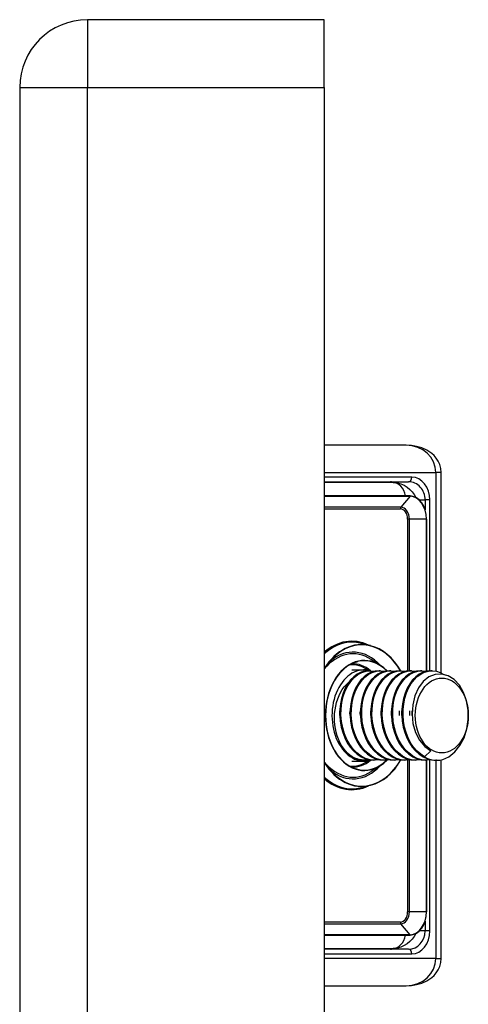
# Model space of a CAD drawing. Header units: inches. Extents: x 2.9 to 62.7, y 4.2 to 33.6.
# Tile 30 of 32: x 35.25 to 36.216, y 23.458 to 25.581. Entities that reach past the tile are written whole.
import ezdxf

# ---------------------------------------------------------------- set-up
doc = ezdxf.new("R2010")
doc.units = ezdxf.units.IN
doc.header["$MEASUREMENT"] = 0
doc.layers.add('Visible Edges(ANSI)', color=7, linetype='Continuous', lineweight=25)
doc.layers.add('Visible Tangent Edges(ANSI)', color=7, linetype='Continuous', lineweight=25)

msp = doc.modelspace()

# ---------------------------------------------------------------- linework, layer by layer
at = {"layer": 'Visible Edges(ANSI)'}
for p, q in [((35.9059, 25.5805), (35.3959, 25.5805)), ((35.9059, 25.4345), (35.9059, 25.5805)), ((35.2499, 25.4345), (35.2499, 9.7265)), ((35.9059, 25.4345), (35.9059, 9.7265)), ((36.0824, 24.6632), (35.9059, 24.6632)), ((36.158, 24.1723), (36.158, 24.6041)), ((35.9059, 24.5844), (36.0877, 24.5844)), ((36.0543, 24.5825), (35.9059, 24.5825)), ((36.0907, 24.5538), (35.9059, 24.5538)), ((36.1262, 24.176), (36.1262, 24.5037)), ((36.0058, 24.231), (35.9861, 24.236)), ((36.0272, 24.1883), (36.0071, 24.2014)), ((35.9652, 24.1789), (35.9921, 24.1789)), ((36.0046, 24.177), (36.0018, 24.177)), ((36.0269, 24.177), (36.0241, 24.177)), ((36.0491, 24.177), (36.0463, 24.177)), ((36.0714, 24.177), (36.0686, 24.177)), ((36.0937, 24.177), (36.0909, 24.177)), ((36.1159, 24.177), (36.1132, 24.177)), ((36.1382, 24.177), (36.1354, 24.177)), ((36.1356, 24.004), (36.1221, 23.9912)), ((35.9652, 23.9821), (35.9921, 23.9821)), ((35.9935, 23.9841), (35.9921, 23.9841)), ((36.0272, 23.9727), (36.0071, 23.9597)), ((36.0157, 23.9841), (36.0129, 23.9841)), ((36.038, 23.9841), (36.0352, 23.9841)), ((36.0603, 23.9841), (36.0575, 23.9841)), ((36.0825, 23.9841), (36.0798, 23.9841)), ((36.1048, 23.9841), (36.102, 23.9841)), ((36.1271, 23.9841), (36.1243, 23.9841)), ((36.1262, 23.6573), (36.1262, 23.9841)), ((36.148, 23.9841), (36.1466, 23.9841)), ((36.158, 23.5569), (36.158, 23.9851)), ((36.0058, 23.93), (35.9861, 23.925)), ((35.9059, 23.6072), (36.0907, 23.6072)), ((35.9059, 23.5785), (36.0543, 23.5785)), ((36.0877, 23.5766), (35.9059, 23.5766)), ((35.9059, 23.4978), (36.0824, 23.4978))]:
    msp.add_line(p, q, dxfattribs=at)
at = {"layer": 'Visible Edges(ANSI)', "flags": 128}
for points in [[(36.158, 24.6041), (36.1572, 24.6131), (36.1549, 24.6215), (36.1514, 24.629), (36.1472, 24.6355), (36.1424, 24.641), (36.1373, 24.6456), (36.1268, 24.6526), (36.116, 24.6575), (36.1049, 24.6607), (36.0937, 24.6626), (36.0824, 24.6632)], [(36.0543, 24.5825), (36.0627, 24.5818), (36.0707, 24.5798), (36.0781, 24.5767), (36.0848, 24.5726), (36.0906, 24.5678), (36.0956, 24.5625), (36.0997, 24.5567), (36.103, 24.5507)], [(36.1262, 24.5037), (36.1256, 24.5135), (36.1236, 24.5229), (36.1203, 24.5315), (36.1159, 24.5391), (36.1105, 24.5453), (36.1044, 24.55), (36.0977, 24.5529), (36.0907, 24.5538)], [(36.0707, 24.177), (36.0643, 24.1871), (36.0573, 24.1964), (36.0498, 24.2048), (36.0417, 24.2122), (36.0332, 24.2186), (36.0244, 24.2239), (36.0152, 24.2281), (36.0058, 24.231)], [(35.9247, 24.2048), (35.9148, 24.1936), (35.9059, 24.1808)], [(35.9774, 24.1965), (35.9704, 24.1943), (35.9635, 24.1912), (35.9568, 24.1873), (35.9504, 24.1825), (35.9443, 24.177), (35.9385, 24.1707), (35.9332, 24.1638), (35.9283, 24.1562), (35.9239, 24.148), (35.92, 24.1394), (35.9166, 24.1303), (35.9139, 24.1208), (35.9117, 24.111), (35.9101, 24.101), (35.9092, 24.0908), (35.9089, 24.0805), (35.9092, 24.0702), (35.9101, 24.0601), (35.9117, 24.05), (35.9139, 24.0402), (35.9166, 24.0307), (35.92, 24.0216), (35.9239, 24.013), (35.9283, 24.0048), (35.9332, 23.9972), (35.9385, 23.9903), (35.9443, 23.984), (35.9504, 23.9785), (35.9568, 23.9738), (35.9635, 23.9698), (35.9704, 23.9667), (35.9774, 23.9645)], [(36.0413, 24.1767), (36.0345, 24.183), (36.0272, 24.1883)], [(36.0018, 24.177), (35.9934, 24.1761), (35.9851, 24.1737), (35.9771, 24.1696), (35.9696, 24.164), (35.9626, 24.157), (35.9564, 24.1487), (35.9509, 24.1392), (35.9464, 24.1287), (35.943, 24.1174), (35.9406, 24.1055), (35.9393, 24.0931), (35.9392, 24.0805), (35.9402, 24.0679), (35.9424, 24.0555), (35.9457, 24.0436), (35.9502, 24.0323), (35.9556, 24.0218), (35.9619, 24.0123), (35.9691, 24.004), (35.977, 23.997), (35.9854, 23.9914), (35.9944, 23.9873), (36.0036, 23.9849), (36.0129, 23.9841)], [(36.0255, 23.9849), (36.0152, 23.9841), (36.005, 23.9851), (35.995, 23.9881), (35.9854, 23.993), (35.9764, 23.9997), (35.9681, 24.0081), (35.9608, 24.0179), (35.9545, 24.0289), (35.9494, 24.0411), (35.9456, 24.054), (35.9431, 24.0675), (35.9419, 24.0812), (35.9422, 24.095), (35.9438, 24.1084), (35.9468, 24.1213), (35.951, 24.1333), (35.9564, 24.1442), (35.9628, 24.1539), (35.9702, 24.1621), (35.9783, 24.1686), (35.9869, 24.1733), (35.9959, 24.1761), (36.0051, 24.177), (36.0143, 24.1759)], [(36.0241, 24.177), (36.0156, 24.1761), (36.0073, 24.1737), (35.9994, 24.1696), (35.9918, 24.164), (35.9849, 24.157), (35.9786, 24.1487), (35.9732, 24.1392), (35.9687, 24.1287), (35.9652, 24.1174), (35.9628, 24.1055), (35.9616, 24.0931), (35.9614, 24.0805), (35.9625, 24.0679), (35.9647, 24.0555), (35.968, 24.0436), (35.9724, 24.0323), (35.9779, 24.0218), (35.9842, 24.0123), (35.9914, 24.004), (35.9993, 23.997), (36.0077, 23.9914), (36.0166, 23.9873), (36.0258, 23.9849), (36.0352, 23.9841)], [(36.0477, 23.9849), (36.0375, 23.9841), (36.0273, 23.9851), (36.0173, 23.9881), (36.0077, 23.993), (35.9987, 23.9997), (35.9904, 24.0081), (35.9831, 24.0179), (35.9768, 24.0289), (35.9717, 24.0411), (35.9678, 24.054), (35.9653, 24.0675), (35.9642, 24.0812), (35.9645, 24.095), (35.9661, 24.1084), (35.9691, 24.1213), (35.9733, 24.1333), (35.9787, 24.1442), (35.9851, 24.1539), (35.9924, 24.1621), (36.0005, 24.1686), (36.0092, 24.1733), (36.0182, 24.1761), (36.0274, 24.177), (36.0366, 24.1759)], [(36.0463, 24.177), (36.0379, 24.1761), (36.0296, 24.1737), (36.0216, 24.1696), (36.0141, 24.164), (36.0071, 24.157), (36.0009, 24.1487), (35.9955, 24.1392), (35.991, 24.1287), (35.9875, 24.1174), (35.9851, 24.1055), (35.9838, 24.0931), (35.9837, 24.0805), (35.9848, 24.0679), (35.987, 24.0555), (35.9903, 24.0436), (35.9947, 24.0323), (36.0001, 24.0218), (36.0065, 24.0123), (36.0136, 24.004), (36.0215, 23.997), (36.03, 23.9914), (36.0389, 23.9873), (36.0481, 23.9849), (36.0575, 23.9841)], [(36.07, 23.9849), (36.0598, 23.9841), (36.0496, 23.9851), (36.0396, 23.9881), (36.03, 23.993), (36.0209, 23.9997), (36.0127, 24.0081), (36.0053, 24.0179), (35.9991, 24.0289), (35.9939, 24.0411), (35.9901, 24.054), (35.9876, 24.0675), (35.9865, 24.0812), (35.9867, 24.095), (35.9884, 24.1084), (35.9913, 24.1213), (35.9956, 24.1333), (36.0009, 24.1442), (36.0074, 24.1539), (36.0147, 24.1621), (36.0228, 24.1686), (36.0314, 24.1733), (36.0405, 24.1761), (36.0497, 24.177), (36.0589, 24.1759)], [(36.0686, 24.177), (36.0602, 24.1761), (36.0519, 24.1737), (36.0439, 24.1696), (36.0364, 24.164), (36.0294, 24.157), (36.0232, 24.1487), (36.0178, 24.1392), (36.0133, 24.1287), (36.0098, 24.1174), (36.0074, 24.1055), (36.0061, 24.0931), (36.006, 24.0805), (36.007, 24.0679), (36.0092, 24.0555), (36.0126, 24.0436), (36.017, 24.0323), (36.0224, 24.0218), (36.0287, 24.0123), (36.0359, 24.004), (36.0438, 23.997), (36.0523, 23.9914), (36.0612, 23.9873), (36.0704, 23.9849), (36.0798, 23.9841)], [(36.0923, 23.9849), (36.0821, 23.9841), (36.0718, 23.9851), (36.0618, 23.9881), (36.0522, 23.993), (36.0432, 23.9997), (36.035, 24.0081), (36.0276, 24.0179), (36.0213, 24.0289), (36.0162, 24.0411), (36.0124, 24.054), (36.0099, 24.0675), (36.0087, 24.0812), (36.009, 24.095), (36.0106, 24.1084), (36.0136, 24.1213), (36.0178, 24.1333), (36.0232, 24.1442), (36.0297, 24.1539), (36.037, 24.1621), (36.0451, 24.1686), (36.0537, 24.1733), (36.0627, 24.1761), (36.0719, 24.177), (36.0811, 24.1759)], [(36.0909, 24.177), (36.0824, 24.1761), (36.0742, 24.1737), (36.0662, 24.1696), (36.0586, 24.164), (36.0517, 24.157), (36.0454, 24.1487), (36.04, 24.1392), (36.0355, 24.1287), (36.0321, 24.1174), (36.0296, 24.1055), (36.0284, 24.0931), (36.0283, 24.0805), (36.0293, 24.0679), (36.0315, 24.0555), (36.0348, 24.0436), (36.0392, 24.0323), (36.0447, 24.0218), (36.051, 24.0123), (36.0582, 24.004), (36.0661, 23.997), (36.0745, 23.9914), (36.0834, 23.9873), (36.0927, 23.9849), (36.102, 23.9841)], [(36.1146, 23.9849), (36.1043, 23.9841), (36.0941, 23.9851), (36.0841, 23.9881), (36.0745, 23.993), (36.0655, 23.9997), (36.0572, 24.0081), (36.0499, 24.0179), (36.0436, 24.0289), (36.0385, 24.0411), (36.0346, 24.054), (36.0321, 24.0675), (36.031, 24.0812), (36.0313, 24.095), (36.0329, 24.1084), (36.0359, 24.1213), (36.0401, 24.1333), (36.0455, 24.1442), (36.0519, 24.1539), (36.0593, 24.1621), (36.0673, 24.1686), (36.076, 24.1733), (36.085, 24.1761), (36.0942, 24.177), (36.1034, 24.1759)], [(36.1132, 24.177), (36.1047, 24.1761), (36.0964, 24.1737), (36.0884, 24.1696), (36.0809, 24.164), (36.074, 24.157), (36.0677, 24.1487), (36.0623, 24.1392), (36.0578, 24.1287), (36.0543, 24.1174), (36.0519, 24.1055), (36.0506, 24.0931), (36.0505, 24.0805), (36.0516, 24.0679), (36.0538, 24.0555), (36.0571, 24.0436), (36.0615, 24.0323), (36.0669, 24.0218), (36.0733, 24.0123), (36.0805, 24.004), (36.0883, 23.997), (36.0968, 23.9914), (36.1057, 23.9873), (36.1149, 23.9849), (36.1243, 23.9841)], [(36.1368, 23.9849), (36.1266, 23.9841), (36.1164, 23.9851), (36.1064, 23.9881), (36.0968, 23.993), (36.0878, 23.9997), (36.0795, 24.0081), (36.0722, 24.0179), (36.0659, 24.0289), (36.0608, 24.0411), (36.0569, 24.054), (36.0544, 24.0675), (36.0533, 24.0812), (36.0535, 24.095), (36.0552, 24.1084), (36.0581, 24.1213), (36.0624, 24.1333), (36.0678, 24.1442), (36.0742, 24.1539), (36.0815, 24.1621), (36.0896, 24.1686), (36.0983, 24.1733), (36.1073, 24.1761), (36.1165, 24.177), (36.1257, 24.1759)], [(36.1354, 24.177), (36.127, 24.1761), (36.1187, 24.1737), (36.1107, 24.1696), (36.1032, 24.164), (36.0962, 24.157), (36.09, 24.1487), (36.0846, 24.1392), (36.0801, 24.1287), (36.0766, 24.1174), (36.0742, 24.1055), (36.0729, 24.0931), (36.0728, 24.0805), (36.0738, 24.0679), (36.076, 24.0555), (36.0794, 24.0436), (36.0838, 24.0323), (36.0892, 24.0218), (36.0956, 24.0123), (36.1027, 24.004), (36.1106, 23.997), (36.1191, 23.9914), (36.128, 23.9873), (36.1372, 23.9849), (36.1466, 23.9841)], [(36.1221, 23.9912), (36.1136, 23.9968), (36.1057, 24.0038), (36.0984, 24.0122), (36.092, 24.0217), (36.0866, 24.0322), (36.0821, 24.0436), (36.0788, 24.0556), (36.0766, 24.0681), (36.0756, 24.0807), (36.0757, 24.0934), (36.077, 24.1058), (36.0795, 24.1178), (36.083, 24.1292), (36.0876, 24.1397), (36.0931, 24.1492), (36.0994, 24.1575), (36.1064, 24.1644), (36.114, 24.1699), (36.1221, 24.1739), (36.1304, 24.1763), (36.1389, 24.177), (36.1474, 24.176), (36.1557, 24.1734), (36.1637, 24.1691)], [(36.1743, 23.9915), (36.1872, 24.0019), (36.1983, 24.0158), (36.207, 24.0326), (36.2129, 24.0515), (36.2159, 24.0717), (36.2157, 24.0922), (36.2123, 24.112), (36.2059, 24.1301), (36.1969, 24.1457), (36.1857, 24.1579), (36.1728, 24.1661), (36.159, 24.1699), (36.1449, 24.169), (36.1314, 24.1635), (36.1191, 24.1536), (36.1088, 24.1398), (36.1011, 24.123), (36.0964, 24.1038), (36.095, 24.0835), (36.097, 24.0632), (36.1025, 24.044), (36.111, 24.0271), (36.1223, 24.0135), (36.1356, 24.004)], [(35.9662, 23.9912), (35.9611, 23.9951), (35.9562, 23.9995), (35.9516, 24.0045), (35.9473, 24.0101), (35.9434, 24.0161), (35.9398, 24.0226), (35.9367, 24.0296), (35.934, 24.0368), (35.9318, 24.0444), (35.9301, 24.0523), (35.9289, 24.0603), (35.9282, 24.0685), (35.928, 24.0767), (35.9283, 24.0849), (35.9292, 24.093), (35.9306, 24.1009), (35.9324, 24.1087), (35.9348, 24.1162), (35.9377, 24.1233), (35.941, 24.13), (35.9448, 24.1363), (35.949, 24.142), (35.9535, 24.1471), (35.9583, 24.1516)], [(35.9392, 24.0805), (35.9392, 24.0809), (35.9392, 24.0813), (35.9391, 24.0818), (35.9391, 24.0822), (35.9391, 24.0826), (35.9391, 24.083), (35.9391, 24.0834), (35.9391, 24.0839), (35.9391, 24.0843), (35.9391, 24.0847), (35.9391, 24.0851), (35.9391, 24.0855), (35.9391, 24.0859), (35.9391, 24.0864), (35.9391, 24.0868), (35.9391, 24.0872), (35.9391, 24.0876), (35.9391, 24.088), (35.9391, 24.0884), (35.9391, 24.0888), (35.9391, 24.0893), (35.9391, 24.0897), (35.9392, 24.0901), (35.9392, 24.0905)], [(35.9614, 24.0805), (35.9614, 24.0809), (35.9614, 24.0813), (35.9614, 24.0818), (35.9614, 24.0822), (35.9614, 24.0826), (35.9614, 24.083), (35.9614, 24.0834), (35.9613, 24.0838), (35.9613, 24.0843), (35.9613, 24.0847), (35.9613, 24.0851), (35.9613, 24.0855), (35.9613, 24.0859), (35.9613, 24.0863), (35.9613, 24.0868), (35.9614, 24.0872), (35.9614, 24.0876), (35.9614, 24.088), (35.9614, 24.0884), (35.9614, 24.0888), (35.9614, 24.0892), (35.9614, 24.0897), (35.9614, 24.0901), (35.9614, 24.0905)], [(35.9837, 24.0805), (35.9837, 24.0809), (35.9837, 24.0813), (35.9837, 24.0818), (35.9837, 24.0822), (35.9837, 24.0826), (35.9836, 24.083), (35.9836, 24.0834), (35.9836, 24.0838), (35.9836, 24.0843), (35.9836, 24.0847), (35.9836, 24.0851), (35.9836, 24.0855), (35.9836, 24.0859), (35.9836, 24.0863), (35.9836, 24.0868), (35.9836, 24.0872), (35.9836, 24.0876), (35.9837, 24.088), (35.9837, 24.0884), (35.9837, 24.0888), (35.9837, 24.0892), (35.9837, 24.0897), (35.9837, 24.0901), (35.9837, 24.0905)], [(36.006, 24.0805), (36.006, 24.0809), (36.006, 24.0813), (36.006, 24.0818), (36.006, 24.0822), (36.0059, 24.0826), (36.0059, 24.083), (36.0059, 24.0834), (36.0059, 24.0838), (36.0059, 24.0843), (36.0059, 24.0847), (36.0059, 24.0851), (36.0059, 24.0855), (36.0059, 24.0859), (36.0059, 24.0863), (36.0059, 24.0868), (36.0059, 24.0872), (36.0059, 24.0876), (36.0059, 24.088), (36.0059, 24.0884), (36.006, 24.0888), (36.006, 24.0893), (36.006, 24.0897), (36.006, 24.0901), (36.006, 24.0905)], [(36.0283, 24.0805), (36.0283, 24.0809), (36.0283, 24.0813), (36.0282, 24.0818), (36.0282, 24.0822), (36.0282, 24.0826), (36.0282, 24.083), (36.0282, 24.0834), (36.0282, 24.0838), (36.0282, 24.0843), (36.0282, 24.0847), (36.0282, 24.0851), (36.0282, 24.0855), (36.0282, 24.0859), (36.0282, 24.0863), (36.0282, 24.0868), (36.0282, 24.0872), (36.0282, 24.0876), (36.0282, 24.088), (36.0282, 24.0884), (36.0282, 24.0888), (36.0282, 24.0893), (36.0282, 24.0897), (36.0283, 24.0901), (36.0283, 24.0905)], [(36.0505, 24.0805), (36.0505, 24.0809), (36.0505, 24.0813), (36.0505, 24.0818), (36.0505, 24.0822), (36.0505, 24.0826), (36.0505, 24.083), (36.0505, 24.0834), (36.0504, 24.0839), (36.0504, 24.0843), (36.0504, 24.0847), (36.0504, 24.0851), (36.0504, 24.0855), (36.0504, 24.0859), (36.0504, 24.0864), (36.0504, 24.0868), (36.0504, 24.0872), (36.0504, 24.0876), (36.0505, 24.088), (36.0505, 24.0884), (36.0505, 24.0888), (36.0505, 24.0893), (36.0505, 24.0897), (36.0505, 24.0901), (36.0505, 24.0905)], [(36.0672, 24.0905), (36.0672, 24.0901), (36.0673, 24.0897), (36.0673, 24.0893), (36.0673, 24.0888), (36.0673, 24.0884), (36.0673, 24.088), (36.0673, 24.0876), (36.0673, 24.0872), (36.0673, 24.0868), (36.0673, 24.0863), (36.0673, 24.0859), (36.0673, 24.0855), (36.0673, 24.0851), (36.0673, 24.0847), (36.0673, 24.0843), (36.0673, 24.0838), (36.0673, 24.0834), (36.0673, 24.083), (36.0673, 24.0826), (36.0673, 24.0822), (36.0673, 24.0818), (36.0673, 24.0813), (36.0672, 24.0809), (36.0672, 24.0805)], [(36.0728, 24.0805), (36.0728, 24.0809), (36.0728, 24.0813), (36.0728, 24.0818), (36.0727, 24.0822), (36.0727, 24.0826), (36.0727, 24.083), (36.0727, 24.0834), (36.0727, 24.0838), (36.0727, 24.0843), (36.0727, 24.0847), (36.0727, 24.0851), (36.0727, 24.0855), (36.0727, 24.0859), (36.0727, 24.0863), (36.0727, 24.0868), (36.0727, 24.0872), (36.0727, 24.0876), (36.0727, 24.088), (36.0727, 24.0884), (36.0727, 24.0888), (36.0728, 24.0892), (36.0728, 24.0897), (36.0728, 24.0901), (36.0728, 24.0905)], [(36.0895, 24.0905), (36.0895, 24.0901), (36.0895, 24.0897), (36.0895, 24.0893), (36.0895, 24.0888), (36.0896, 24.0884), (36.0896, 24.088), (36.0896, 24.0876), (36.0896, 24.0872), (36.0896, 24.0868), (36.0896, 24.0863), (36.0896, 24.0859), (36.0896, 24.0855), (36.0896, 24.0851), (36.0896, 24.0847), (36.0896, 24.0843), (36.0896, 24.0838), (36.0896, 24.0834), (36.0896, 24.083), (36.0896, 24.0826), (36.0895, 24.0822), (36.0895, 24.0818), (36.0895, 24.0813), (36.0895, 24.0809), (36.0895, 24.0805)], [(36.0951, 24.0805), (36.0951, 24.0809), (36.095, 24.0813), (36.095, 24.0818), (36.095, 24.0822), (36.095, 24.0826), (36.095, 24.083), (36.095, 24.0834), (36.095, 24.0838), (36.095, 24.0843), (36.095, 24.0847), (36.095, 24.0851), (36.095, 24.0855), (36.095, 24.0859), (36.095, 24.0863), (36.095, 24.0867), (36.095, 24.0872), (36.095, 24.0876), (36.095, 24.088), (36.095, 24.0884), (36.095, 24.0888), (36.095, 24.0892), (36.0951, 24.0897), (36.0951, 24.0901), (36.0951, 24.0905)], [(36.0032, 23.9849), (36.0016, 23.9847), (36.0001, 23.9845), (35.9985, 23.9843), (35.9969, 23.9842), (35.9954, 23.9841), (35.9938, 23.9841), (35.9922, 23.9841), (35.9907, 23.9841), (35.9891, 23.9842), (35.9875, 23.9844), (35.986, 23.9846), (35.9844, 23.9848), (35.9829, 23.9851), (35.9813, 23.9854), (35.9798, 23.9858), (35.9782, 23.9862), (35.9767, 23.9867), (35.9752, 23.9872), (35.9737, 23.9878), (35.9721, 23.9884), (35.9706, 23.989), (35.9692, 23.9897), (35.9677, 23.9905), (35.9662, 23.9912)], [(35.9059, 23.9802), (35.9148, 23.9674), (35.9247, 23.9562)], [(36.0058, 23.93), (36.0153, 23.933), (36.0245, 23.9372), (36.0334, 23.9426), (36.042, 23.949), (36.0501, 23.9565), (36.0577, 23.965), (36.0647, 23.9745), (36.0711, 23.9848)], [(36.0272, 23.9727), (36.0344, 23.978), (36.0411, 23.9841)], [(36.0907, 23.6072), (36.0977, 23.6082), (36.1044, 23.611), (36.1105, 23.6157), (36.1159, 23.6219), (36.1203, 23.6295), (36.1236, 23.6381), (36.1256, 23.6475), (36.1262, 23.6573)], [(36.103, 23.6103), (36.0997, 23.6043), (36.0956, 23.5985), (36.0906, 23.5932), (36.0848, 23.5884), (36.0781, 23.5843), (36.0707, 23.5812), (36.0627, 23.5792), (36.0543, 23.5785)], [(36.0824, 23.4978), (36.0937, 23.4984), (36.1049, 23.5003), (36.116, 23.5035), (36.1268, 23.5084), (36.1374, 23.5154), (36.1424, 23.52), (36.1472, 23.5255), (36.1514, 23.532), (36.1549, 23.5395), (36.1572, 23.5479), (36.158, 23.5569)]]:
    msp.add_lwpolyline(points, dxfattribs=at)
at = {"layer": 'Visible Edges(ANSI)'}
msp.add_arc((35.3959, 25.4345), 0.146, 90, 180, dxfattribs=at)
for centre, major_axis, start_param, end_param in [((35.9921, 24.0805), (0, 0.0984), 6.081672, 9.641246), ((35.9921, 24.0805), (0, -0.0965), 5.894413, 6.283185), ((36.148, 24.0805), (0, -0.0965), 5.894413, 6.679811)]:
    msp.add_ellipse(centre, major_axis=major_axis, ratio=0.707107, start_param=start_param, end_param=end_param, dxfattribs=at)
msp.add_ellipse((36.1591, 24.0805), major_axis=(0, 0.0807), ratio=0.707107, dxfattribs=at)
at = {"layer": 'Visible Tangent Edges(ANSI)'}
for p, q in [((35.3959, 25.5805), (35.3959, 25.4345)), ((35.2499, 25.4345), (35.3959, 25.4345)), ((35.3959, 9.7265), (35.3959, 25.4345)), ((35.3959, 25.4345), (35.9059, 25.4345)), ((35.9059, 24.6041), (36.1464, 24.6041)), ((36.158, 24.6041), (36.1464, 24.6041)), ((36.1464, 24.6041), (36.1464, 24.1762)), ((36.0947, 24.5943), (35.9059, 24.5943)), ((35.9059, 24.5531), (36.0909, 24.5531)), ((36.0909, 24.5531), (36.071, 24.5296)), ((36.1108, 24.5451), (36.1232, 24.5451)), ((36.1334, 24.5451), (36.1232, 24.5451)), ((36.1232, 24.5451), (36.1232, 24.524)), ((36.1334, 24.1769), (36.1334, 24.5451)), ((36.071, 24.5296), (35.9059, 24.5296)), ((35.9059, 24.5259), (36.0698, 24.5259)), ((36.0855, 24.5037), (36.0855, 24.1766)), ((36.0893, 24.5037), (36.0855, 24.5037)), ((36.0893, 24.1769), (36.0893, 24.5037)), ((36.1258, 24.5037), (36.0893, 24.5037)), ((36.1258, 24.5037), (36.1262, 24.5037)), ((36.1258, 24.5037), (36.1258, 24.1759)), ((36.0855, 23.9841), (36.0855, 23.6573)), ((36.0893, 23.6573), (36.0893, 23.9845)), ((36.1258, 23.9841), (36.1258, 23.6573)), ((36.1334, 23.6159), (36.1334, 23.9844)), ((36.1464, 23.9841), (36.1464, 23.5569)), ((36.0893, 23.6573), (36.0855, 23.6573)), ((36.1258, 23.6573), (36.0893, 23.6573)), ((36.1258, 23.6573), (36.1262, 23.6573)), ((36.0698, 23.6351), (35.9059, 23.6351)), ((35.9059, 23.6315), (36.071, 23.6315)), ((36.0909, 23.6079), (36.071, 23.6315)), ((36.1232, 23.6371), (36.1232, 23.6159)), ((36.0909, 23.6079), (35.9059, 23.6079)), ((36.1232, 23.6159), (36.1108, 23.6159)), ((36.1334, 23.6159), (36.1232, 23.6159)), ((35.9059, 23.5667), (36.0947, 23.5667)), ((36.1464, 23.5569), (35.9059, 23.5569)), ((36.1464, 23.5569), (36.158, 23.5569))]:
    msp.add_line(p, q, dxfattribs=at)
for centre, major_axis, ratio, start_param, end_param in [((36.0824, 24.6041), (0.064, 0), 0.922246, 0, 1.570796), ((36.0507, 24.5451), (0, -0.0394), 0.37572, 3.141593, 3.459153), ((36.0507, 24.5451), (0, 0.0394), 0.117551, 0, 0.31756), ((36.0543, 24.5431), (0, 0.0394), 0.707107, 4.988257, 6.283185), ((36.0877, 24.5943), (0, -0.00984), 0.707107, 0, 1.570796), ((36.0877, 24.5451), (0, -0.0394), 0.902018, 1.570796, 3.141593), ((36.0947, 24.5451), (0, 0.0492), 0.786728, 4.712389, 6.283185), ((36.0907, 24.5534), (0, 0.000394), 0.707107, 3.839724, 6.283185), ((36.0909, 24.5037), (0, 0.0494), 0.707107, 4.712389, 6.283185), ((36.0732, 24.5259), (0, -0.00472), 0.707107, 3.839724, 4.712389), ((36.0698, 24.5037), (0, 0.0222), 0.707107, 4.712389, 6.283185), ((36.071, 24.5037), (0, 0.0258), 0.707107, 4.712389, 6.283185), ((35.9652, 24.0805), (0, 0.16), 0.707107, 5.962095, 6.835761), ((35.9664, 24.0805), (0, 0.158), 0.707107, 6.105932, 6.855543), ((35.9868, 24.0805), (0, 0.1522), 0.707107, 5.398743, 6.898665), ((35.9867, 24.0805), (0, 0.1529), 0.707107, 6.105932, 7.128144), ((35.9678, 24.0805), (0, 0.133), 0.707107, 5.85204, 7.002253), ((35.9677, 24.0805), (0, 0.1366), 0.707107, 5.627532, 6.819696), ((35.9922, 24.0805), (0, 0.1186), 0.707107, 5.85204, 9.855923), ((35.9921, 24.0805), (0, 0.1179), 0.707107, 5.664894, 6.460439), ((35.9652, 24.0805), (0, 0.1095), 0.707107, 5.815654, 6.337434), ((35.9664, 24.0805), (0, 0.1115), 0.707107, 5.758855, 6.301086), ((35.9678, 24.0805), (0, -0.133), 0.707107, 5.564118, 6.71433), ((35.9867, 24.0805), (0, -0.1529), 0.707107, 5.438226, 6.460439), ((35.9677, 24.0805), (0, -0.1366), 0.707107, 5.746675, 6.938839), ((35.9868, 24.0805), (0, -0.1522), 0.707107, 5.667706, 7.174371), ((35.9652, 24.0805), (0, -0.1095), 0.707107, 6.228936, 6.750716), ((35.9664, 24.0805), (0, -0.1115), 0.707107, 6.265285, 6.807516), ((35.9921, 24.0805), (0, -0.1179), 0.707107, 6.105932, 6.89617), ((35.9664, 24.0805), (0, -0.158), 0.707107, 5.710828, 6.460439), ((35.9652, 24.0805), (0, -0.16), 0.707107, 5.730609, 6.604275), ((36.0698, 23.6573), (0, -0.0222), 0.707107, 0, 1.570796), ((36.071, 23.6573), (0, -0.0258), 0.707107, 0, 1.570796), ((36.0909, 23.6573), (0, -0.0494), 0.707107, 0, 1.570796), ((36.0732, 23.6351), (0, 0.00472), 0.707107, 1.570796, 2.443461), ((36.0543, 23.6179), (0, -0.0394), 0.707107, 0, 1.294928), ((36.0877, 23.6159), (0, -0.0394), 0.902018, 0, 1.570796), ((36.0907, 23.6076), (0, -0.000394), 0.707107, 0, 2.443461), ((36.0947, 23.6159), (0, 0.0492), 0.786728, 3.141593, 4.712389), ((36.0507, 23.6159), (0, -0.0394), 0.37572, 5.965625, 6.283185), ((36.0507, 23.6159), (0, 0.0394), 0.117551, 2.824032, 3.141593), ((36.0877, 23.5667), (0, 0.00984), 0.707107, 4.712389, 6.283185), ((36.0824, 23.5569), (0.064, 0), 0.922246, 4.712389, 6.283185)]:
    msp.add_ellipse(centre, major_axis=major_axis, ratio=ratio, start_param=start_param, end_param=end_param, dxfattribs=at)

doc.saveas('drawing.dxf')
